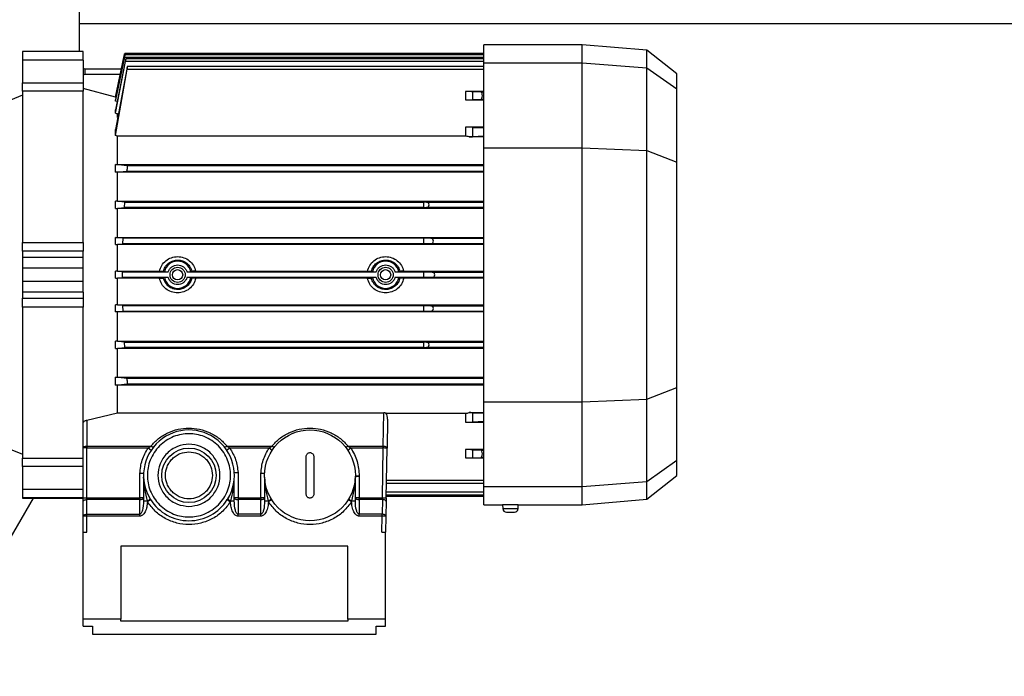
# Model space of a CAD drawing. Header units: millimetres. Extents: x 0 to 420, y 0 to 297.
# Tile 18 of 31: x 148 to 176, y 204 to 222. Entities that reach past the tile are written whole.
import ezdxf

# ---------------------------------------------------------------- set-up
doc = ezdxf.new("R2010")
doc.units = ezdxf.units.MM

msp = doc.modelspace()

# ---------------------------------------------------------------- linework, layer by layer
at = {"color": 7, "linetype": 'Continuous', "lineweight": 25}
for p, q in [((149.6938, 226.7862), (149.6938, 221.2575)), ((149.6938, 222.0458), (214.5678, 222.0458)), ((163.8617, 221.4492), (161.092, 221.4492)), ((161.092, 220.9421), (161.092, 221.4492)), ((165.6759, 221.2905), (163.8617, 221.4492)), ((163.8617, 220.9421), (163.8617, 221.4492)), ((149.8003, 221.2575), (148.0959, 221.2575)), ((148.0959, 221.2575), (148.0959, 221.2547)), ((149.8003, 221.2547), (148.0959, 221.2547)), ((148.0959, 221.2547), (148.0959, 221.018)), ((149.8003, 221.2547), (149.8003, 221.2575)), ((149.8003, 221.018), (149.8003, 221.2547)), ((150.9752, 221.2042), (150.7138, 219.9741)), ((150.7138, 219.9732), (150.9598, 221.1311)), ((150.7138, 219.8633), (150.97, 221.0948)), ((150.9652, 221.0948), (150.7138, 219.9013)), ((150.9732, 221.1311), (150.9598, 221.1311)), ((150.97, 221.0948), (161.092, 221.0948)), ((161.092, 221.2042), (150.975, 221.2042)), ((161.092, 221.1679), (150.9826, 221.1679)), ((161.092, 221.0465), (151.0078, 221.0465)), ((166.5248, 220.6272), (165.6759, 221.2905)), ((165.6759, 220.7994), (165.6759, 221.2905)), ((149.8003, 221.018), (148.0959, 221.018)), ((148.0959, 221.018), (148.0959, 220.3708)), ((149.8003, 221.018), (149.8003, 220.3708)), ((149.8536, 220.7675), (149.8003, 220.763)), ((149.8536, 220.7675), (149.8536, 220.6077)), ((149.8536, 220.7675), (150.8824, 220.7675)), ((150.7138, 219.524), (150.9982, 220.9734)), ((150.9883, 220.9734), (150.7138, 219.6116)), ((150.7138, 218.8939), (151.0437, 220.7641)), ((151.0292, 220.7641), (150.7138, 219.058)), ((161.092, 220.9734), (150.9982, 220.9734)), ((151.0437, 220.7641), (161.092, 220.7641)), ((161.092, 220.8372), (151.05, 220.8372)), ((161.092, 220.9421), (163.8617, 220.9421)), ((161.092, 218.5496), (161.092, 220.9421)), ((163.8617, 218.5496), (163.8617, 220.9421)), ((163.8617, 220.9421), (165.6759, 220.7994)), ((165.6759, 218.4714), (165.6759, 220.7994)), ((165.6759, 220.7994), (166.5248, 220.2019)), ((150.8485, 220.6077), (149.8536, 220.6077)), ((166.5248, 220.2019), (166.5248, 220.6272)), ((148.0959, 220.3708), (149.8003, 220.3708)), ((148.0959, 220.1388), (148.0959, 220.3708)), ((149.8003, 220.3708), (149.8003, 220.1388)), ((150.7138, 219.9741), (149.8003, 220.2189)), ((166.5248, 218.1454), (166.5248, 220.2019)), ((148.0959, 220.0244), (147.4568, 219.7661)), ((149.8003, 220.1388), (148.0959, 220.1388)), ((148.0959, 220.1388), (148.0959, 215.8854)), ((149.8003, 215.8854), (149.8003, 220.1388)), ((150.7138, 219.9732), (150.7138, 219.9741)), ((150.7138, 219.9732), (150.7281, 219.9693)), ((161.092, 220.1281), (160.57, 220.1281)), ((160.57, 220.1281), (160.57, 219.8943)), ((160.7702, 220.1254), (160.7702, 219.897)), ((161.0119, 220.1123), (160.7702, 220.1254)), ((161.0104, 219.91), (160.7702, 219.897)), ((161.092, 219.91), (161.0104, 219.91)), ((161.092, 220.1123), (161.0119, 220.1123)), ((150.7138, 219.8633), (150.7138, 219.9013)), ((150.7619, 219.8501), (150.7138, 219.8633)), ((160.57, 219.8943), (161.092, 219.8943)), ((150.7138, 219.524), (150.7138, 219.6116)), ((150.7138, 219.524), (150.7744, 219.506)), ((150.7744, 219.3962), (150.7744, 219.506)), ((150.7966, 219.506), (150.7744, 219.506)), ((161.092, 219.1253), (160.57, 219.1253)), ((160.57, 219.1253), (160.57, 218.8728)), ((160.7702, 219.1226), (160.7702, 218.8546)), ((160.7702, 219.1226), (161.092, 219.1052)), ((150.7138, 218.8939), (150.7138, 219.058)), ((150.7744, 218.8728), (150.7138, 218.8939)), ((150.7744, 218.0776), (150.7744, 218.8728)), ((160.57, 218.8728), (150.7744, 218.8728)), ((161.092, 218.8523), (160.6706, 218.8523)), ((161.092, 218.8719), (160.7702, 218.8546)), ((161.092, 218.5496), (163.8617, 218.5496)), ((161.092, 211.3954), (161.092, 218.5496)), ((163.8617, 211.3954), (163.8617, 218.5496)), ((163.8617, 218.5496), (165.6759, 218.4714)), ((165.6759, 211.4736), (165.6759, 218.4714)), ((165.6759, 218.4714), (166.5248, 218.1454)), ((150.7138, 218.0771), (150.7744, 218.0776)), ((150.7138, 217.8578), (150.7138, 218.0771)), ((151.0437, 218.0404), (150.7138, 218.0771)), ((150.7744, 218.0776), (161.092, 218.0776)), ((161.092, 218.0404), (151.0437, 218.0404)), ((166.5248, 211.7996), (166.5248, 218.1454)), ((150.7138, 217.8578), (151.0292, 217.8913)), ((150.7744, 217.8574), (150.7138, 217.8578)), ((161.092, 217.8574), (150.7744, 217.8574)), ((150.7744, 217.0466), (150.7744, 217.8574)), ((151.0292, 217.8913), (161.092, 217.8913)), ((150.7744, 217.0466), (150.7138, 217.0462)), ((150.9805, 217.0195), (150.7138, 217.0462)), ((150.7138, 216.8419), (150.7138, 217.0462)), ((150.7138, 216.8419), (150.9703, 216.8669)), ((150.7744, 217.0466), (161.092, 217.0466)), ((150.9703, 216.8669), (150.9805, 217.0195)), ((159.3876, 216.8669), (150.9703, 216.8669)), ((150.9805, 217.0195), (159.3876, 217.0195)), ((159.3876, 217.0195), (159.3876, 216.8669)), ((159.4763, 217.0178), (159.3876, 217.0195)), ((159.3876, 216.8669), (159.4763, 216.8687)), ((159.4763, 217.0178), (161.092, 217.0178)), ((161.092, 216.8687), (159.4763, 216.8687)), ((150.7138, 216.8419), (150.7744, 216.8416)), ((161.092, 216.8416), (150.7744, 216.8416)), ((150.7744, 216.0196), (150.7744, 216.8416)), ((148.0959, 215.8854), (149.8003, 215.8854)), ((148.0959, 215.6323), (148.0959, 215.8854)), ((149.8003, 215.8854), (149.8003, 215.6323)), ((150.7138, 216.0193), (150.7744, 216.0196)), ((150.9261, 215.9993), (150.7138, 216.0193)), ((150.7138, 215.8226), (150.7138, 216.0193)), ((150.7138, 215.8226), (150.9208, 215.8419)), ((150.7138, 215.8226), (150.7744, 215.8223)), ((150.7744, 216.0196), (161.092, 216.0196)), ((161.092, 215.8223), (150.7744, 215.8223)), ((150.7744, 215.0701), (150.7744, 215.8223)), ((150.9208, 215.8419), (150.9261, 215.9993)), ((159.3876, 215.8419), (150.9208, 215.8419)), ((159.3876, 215.9993), (150.9261, 215.9993)), ((159.3876, 215.9993), (159.3876, 215.8419)), ((159.5978, 215.9951), (159.3876, 215.9993)), ((159.5978, 215.846), (159.3876, 215.8419)), ((161.092, 215.9951), (159.5978, 215.9951)), ((161.092, 215.846), (159.5978, 215.846)), ((149.8003, 215.6323), (148.0959, 215.6323)), ((148.0959, 215.6323), (148.0959, 215.4589)), ((149.8003, 215.4589), (149.8003, 215.6323)), ((149.8003, 215.4589), (148.0959, 215.4589)), ((148.0959, 215.4589), (148.0959, 215.1597)), ((149.8003, 215.1597), (149.8003, 215.4589)), ((149.8003, 215.1597), (148.0959, 215.1597)), ((148.0959, 215.1597), (148.0959, 214.7853)), ((149.8003, 214.7853), (149.8003, 215.1597)), ((150.7744, 215.0701), (150.7138, 215.0698)), ((150.9074, 215.0519), (150.7138, 215.0698)), ((150.7138, 214.8752), (150.7138, 215.0698)), ((150.7744, 215.0701), (151.9531, 215.0701)), ((150.9074, 215.0519), (152.1996, 215.0519)), ((150.9074, 214.8931), (150.9074, 215.0519)), ((152.0903, 215.0539), (152.0611, 215.0681)), ((152.7273, 215.0519), (158.0585, 215.0519)), ((152.8658, 215.0681), (152.8366, 215.0539)), ((152.9738, 215.0701), (157.812, 215.0701)), ((157.9492, 215.0539), (157.92, 215.0681)), ((158.5862, 215.0519), (159.3876, 215.0519)), ((158.7247, 215.0681), (158.6955, 215.0539)), ((158.8327, 215.0701), (161.092, 215.0701)), ((159.3876, 215.0519), (159.3876, 214.8931)), ((159.3876, 215.0519), (159.6341, 215.0471)), ((159.6341, 215.0471), (161.092, 215.0471)), ((149.8003, 214.7853), (148.0959, 214.7853)), ((148.0959, 214.7853), (148.0959, 214.4861)), ((149.8003, 214.4861), (149.8003, 214.7853)), ((150.7138, 214.8752), (150.9074, 214.8931)), ((150.7138, 214.8752), (150.7744, 214.8749)), ((151.9531, 214.8749), (150.7744, 214.8749)), ((150.7744, 214.1227), (150.7744, 214.8749)), ((152.1996, 214.8931), (150.9074, 214.8931)), ((152.0611, 214.8769), (152.0903, 214.8911)), ((158.0585, 214.8931), (152.7273, 214.8931)), ((152.8366, 214.8911), (152.8658, 214.8769)), ((157.812, 214.8749), (152.9738, 214.8749)), ((157.92, 214.8769), (157.9492, 214.8911)), ((159.3876, 214.8931), (158.5862, 214.8931)), ((158.6955, 214.8911), (158.7247, 214.8769)), ((161.092, 214.8749), (158.8327, 214.8749)), ((159.6341, 214.8979), (159.3876, 214.8931)), ((161.092, 214.8979), (159.6341, 214.8979)), ((149.8003, 214.4861), (148.0959, 214.4861)), ((148.0959, 214.4861), (148.0959, 214.3127)), ((149.8003, 214.4861), (149.8003, 214.3127)), ((148.0959, 214.3127), (149.8003, 214.3127)), ((148.0959, 214.0596), (148.0959, 214.3127)), ((149.8003, 214.3127), (149.8003, 214.0596)), ((150.7744, 214.1227), (150.7138, 214.1224)), ((150.9208, 214.1031), (150.7138, 214.1224)), ((150.7138, 213.9257), (150.7138, 214.1224)), ((150.7744, 214.1227), (161.092, 214.1227)), ((150.9208, 214.1031), (159.3876, 214.1031)), ((150.9261, 213.9457), (150.9208, 214.1031)), ((159.3876, 214.1031), (159.3876, 213.9457)), ((159.3876, 214.1031), (159.5978, 214.099)), ((159.5978, 214.099), (161.092, 214.099)), ((149.8003, 214.0596), (148.0959, 214.0596)), ((148.0959, 214.0596), (148.0959, 209.8062)), ((149.8003, 210.7907), (149.8003, 214.0596)), ((150.7138, 213.9257), (150.9261, 213.9457)), ((150.7744, 213.9254), (150.7138, 213.9257)), ((161.092, 213.9254), (150.7744, 213.9254)), ((150.7744, 213.1034), (150.7744, 213.9254)), ((150.9261, 213.9457), (159.3876, 213.9457)), ((159.3876, 213.9457), (159.5978, 213.9499)), ((159.5978, 213.9499), (161.092, 213.9499)), ((150.7744, 213.1034), (150.7138, 213.1031)), ((150.9703, 213.0781), (150.7138, 213.1031)), ((150.7138, 212.8988), (150.7138, 213.1031)), ((150.7744, 213.1034), (161.092, 213.1034)), ((150.9703, 213.0781), (159.3876, 213.0781)), ((150.9805, 212.9255), (150.9703, 213.0781)), ((159.4763, 213.0763), (159.3876, 213.0781)), ((159.3876, 213.0781), (159.3876, 212.9255)), ((159.4763, 213.0763), (161.092, 213.0763)), ((150.7138, 212.8988), (150.9805, 212.9255)), ((150.7138, 212.8988), (150.7744, 212.8984)), ((161.092, 212.8984), (150.7744, 212.8984)), ((150.7744, 212.0876), (150.7744, 212.8984)), ((159.3876, 212.9255), (150.9805, 212.9255)), ((159.3876, 212.9255), (159.4763, 212.9272)), ((161.092, 212.9272), (159.4763, 212.9272)), ((150.7138, 212.0872), (150.7744, 212.0876)), ((150.7138, 211.8679), (150.7138, 212.0872)), ((151.0292, 212.0537), (150.7138, 212.0872)), ((150.7138, 211.8679), (151.0437, 211.9046)), ((150.7744, 211.8674), (150.7138, 211.8679)), ((150.7744, 212.0876), (161.092, 212.0876)), ((161.092, 211.8674), (150.7744, 211.8674)), ((150.7744, 211.085), (150.7744, 211.8674)), ((161.092, 212.0537), (151.0292, 212.0537)), ((151.0437, 211.9046), (161.092, 211.9046)), ((165.6759, 211.4736), (166.5248, 211.7996)), ((166.5248, 209.7431), (166.5248, 211.7996)), ((161.092, 211.3954), (163.8617, 211.3954)), ((161.092, 209.0029), (161.092, 211.3954)), ((163.8617, 211.3954), (165.6759, 211.4736)), ((163.8617, 209.0029), (163.8617, 211.3954)), ((165.6759, 209.1456), (165.6759, 211.4736)), ((149.9069, 210.8815), (150.7744, 211.085)), ((150.7744, 211.085), (158.2735, 211.085)), ((158.2572, 210.1503), (158.2735, 211.085)), ((158.3362, 211.0722), (160.57, 211.0722)), ((160.57, 211.0722), (160.57, 210.8197)), ((160.6706, 211.0927), (161.092, 211.0927)), ((160.7702, 211.0905), (160.7702, 210.8224)), ((160.7702, 211.0905), (161.092, 211.0731)), ((149.8003, 210.0971), (149.8003, 210.7907)), ((149.9069, 210.8815), (149.9069, 210.1503)), ((158.3778, 210.9038), (158.3637, 210.0952)), ((160.57, 210.8197), (161.092, 210.8197)), ((161.092, 210.8398), (160.7702, 210.8224)), ((147.4568, 210.1789), (148.0959, 209.9206)), ((149.9069, 210.0971), (149.8003, 210.0971)), ((149.8003, 208.698), (149.8003, 210.0971)), ((149.9069, 210.1503), (149.9069, 210.0971)), ((149.9069, 210.1503), (151.7112, 210.1503)), ((149.9069, 208.698), (149.9069, 210.0971)), ((149.9069, 210.0971), (151.6323, 210.0971)), ((151.6323, 210.0971), (151.7112, 210.1503)), ((151.6323, 210.0971), (151.7208, 210.0378)), ((153.8453, 210.0378), (153.9338, 210.0971)), ((153.8548, 210.1503), (153.9338, 210.0971)), ((153.8548, 210.1503), (155.1201, 210.1503)), ((153.9338, 210.0971), (155.0411, 210.0971)), ((155.0411, 210.0971), (155.1201, 210.1503)), ((155.0411, 210.0971), (155.1296, 210.0378)), ((157.2541, 210.0378), (157.3426, 210.0971)), ((157.2637, 210.1503), (157.3426, 210.0971)), ((157.2637, 210.1503), (158.2572, 210.1503)), ((157.3426, 210.0971), (158.2572, 210.0971)), ((158.2327, 208.698), (158.2572, 210.0971)), ((158.3393, 208.6961), (158.3637, 210.0952)), ((161.092, 210.0507), (160.57, 210.0507)), ((160.57, 210.0507), (160.57, 209.8169)), ((160.7702, 210.048), (160.7702, 209.8196)), ((160.7702, 210.048), (161.0104, 210.035)), ((161.0104, 210.035), (161.092, 210.035)), ((148.0959, 209.8062), (149.8003, 209.8062)), ((148.0959, 209.5742), (148.0959, 209.8062)), ((156.0853, 208.794), (156.0853, 209.8593)), ((156.2984, 209.8593), (156.2984, 208.794)), ((160.57, 209.8169), (161.092, 209.8169)), ((160.7702, 209.8196), (161.0119, 209.8327)), ((161.0119, 209.8327), (161.092, 209.8327)), ((166.5248, 209.7431), (165.6759, 209.1456)), ((166.5248, 209.3178), (166.5248, 209.7431)), ((149.8003, 209.5742), (148.0959, 209.5742)), ((148.0959, 209.5742), (148.0959, 208.927)), ((151.3993, 208.698), (151.3993, 209.3814)), ((154.1655, 209.4078), (154.1655, 208.698)), ((154.808, 208.698), (154.808, 209.3782)), ((151.5058, 209.2719), (151.5058, 208.6057)), ((154.059, 208.6057), (154.059, 209.2455)), ((154.9145, 209.2751), (154.9145, 208.6057)), ((157.5766, 209.3075), (157.47, 209.3089)), ((157.47, 208.6057), (157.47, 209.3075)), ((157.47, 209.3075), (157.5766, 209.3075)), ((157.5766, 209.3075), (157.5766, 208.698)), ((158.3464, 209.1078), (161.092, 209.1078)), ((161.092, 209.1809), (158.3477, 209.1809)), ((165.6759, 209.1456), (163.8617, 209.0029)), ((165.6759, 208.6545), (166.5248, 209.3178)), ((165.6759, 208.6545), (165.6759, 209.1456)), ((149.8003, 208.927), (148.0959, 208.927)), ((148.0959, 208.927), (148.0959, 208.6903)), ((161.092, 208.8502), (158.3419, 208.8502)), ((163.8617, 209.0029), (161.092, 209.0029)), ((161.092, 208.4958), (161.092, 209.0029)), ((163.8617, 208.4958), (163.8617, 209.0029)), ((148.3911, 208.6875), (145.4943, 203.6702)), ((149.8003, 208.6903), (148.0959, 208.6903)), ((148.0959, 208.6903), (148.0959, 208.6875)), ((148.0959, 208.6875), (149.8003, 208.6875)), ((149.8003, 208.698), (149.9069, 208.698)), ((149.8003, 208.1796), (149.8003, 208.5914)), ((149.9069, 208.6447), (149.9069, 208.698)), ((149.9069, 208.698), (151.3993, 208.698)), ((149.9069, 208.2329), (149.9069, 208.6447)), ((151.3993, 208.6447), (149.9069, 208.6447)), ((151.5058, 208.698), (151.3993, 208.698)), ((151.3993, 208.698), (151.3993, 208.6447)), ((151.3993, 208.2329), (151.3993, 208.6447)), ((151.5058, 208.6057), (151.6065, 208.6057)), ((151.6065, 208.6057), (151.6121, 208.5872)), ((151.6121, 208.5872), (151.7022, 208.6441)), ((153.8627, 208.6423), (153.9527, 208.5853)), ((153.9338, 208.7771), (153.8796, 208.6566)), ((153.9589, 208.6057), (153.9527, 208.5853)), ((153.9589, 208.6057), (154.059, 208.6057)), ((154.1655, 208.698), (154.059, 208.698)), ((154.1655, 208.698), (154.1655, 208.6447)), ((154.1655, 208.698), (154.808, 208.698)), ((154.1655, 208.6447), (154.1655, 208.2329)), ((154.808, 208.6447), (154.1655, 208.6447)), ((154.9145, 208.698), (154.808, 208.698)), ((154.808, 208.698), (154.808, 208.6447)), ((154.808, 208.2329), (154.808, 208.6447)), ((154.9145, 208.6057), (155.0153, 208.6057)), ((155.0153, 208.6057), (155.0208, 208.5874)), ((155.0208, 208.5874), (155.1109, 208.6443)), ((157.2735, 208.6455), (157.3637, 208.5887)), ((157.3689, 208.6057), (157.3637, 208.5887)), ((157.3689, 208.6057), (157.47, 208.6057)), ((157.5766, 208.698), (157.47, 208.698)), ((157.5766, 208.6447), (157.5766, 208.698)), ((157.5766, 208.698), (158.2327, 208.698)), ((157.5766, 208.6447), (157.5766, 208.2329)), ((158.2309, 208.6447), (157.5766, 208.6447)), ((158.2309, 208.6447), (158.2237, 208.2329)), ((158.2327, 208.698), (158.3393, 208.6961)), ((158.3374, 208.5896), (158.3302, 208.1777)), ((158.34, 208.7408), (161.092, 208.7408)), ((158.3407, 208.7771), (161.092, 208.7771)), ((163.8617, 208.4958), (165.6759, 208.6545)), ((161.092, 208.4958), (161.6185, 208.4958)), ((161.6156, 208.4957), (161.6202, 208.3899)), ((161.6202, 208.3899), (162.0552, 208.3899)), ((162.0552, 208.3899), (162.0598, 208.4957)), ((162.057, 208.4958), (163.8617, 208.4958)), ((149.8003, 207.7288), (149.8003, 208.1796)), ((149.9069, 208.1796), (149.8003, 208.1796)), ((149.9069, 208.1796), (149.9069, 208.2329)), ((149.9069, 208.2329), (151.3993, 208.2329)), ((149.9069, 207.7288), (149.9069, 208.1796)), ((151.3993, 208.1796), (149.9069, 208.1796)), ((151.3993, 208.1796), (151.3993, 208.2329)), ((154.808, 208.2329), (154.1655, 208.2329)), ((154.1655, 208.1796), (154.1655, 208.2329)), ((154.808, 208.1796), (154.1655, 208.1796)), ((154.808, 208.1796), (154.808, 208.2329)), ((157.5766, 208.1796), (157.5766, 208.2329)), ((158.2237, 208.2329), (157.5766, 208.2329)), ((158.2237, 208.1796), (157.5766, 208.1796)), ((158.2158, 207.7288), (158.2237, 208.1796)), ((158.3302, 208.1777), (158.3224, 207.7288)), ((149.8003, 205.2765), (149.8003, 207.7288)), ((149.8003, 207.7288), (149.9069, 207.7288)), ((158.2158, 207.7288), (158.3224, 207.7288)), ((158.3224, 205.2765), (158.3224, 207.7288)), ((157.2571, 207.3346), (150.8656, 207.3346)), ((150.8656, 207.3346), (150.8656, 205.2765)), ((157.2571, 205.2765), (157.2571, 207.3346)), ((150.8656, 205.2765), (149.8003, 205.2765)), ((149.8003, 205.0771), (149.8003, 205.2765)), ((150.8656, 205.2206), (150.8656, 205.2765)), ((157.2571, 205.2206), (150.8656, 205.2206)), ((158.3224, 205.2765), (157.2571, 205.2765)), ((157.2571, 205.2765), (157.2571, 205.2206)), ((158.3224, 205.0771), (158.3224, 205.2765)), ((149.8003, 205.0771), (150.0666, 205.0771)), ((150.0666, 205.0771), (150.0666, 204.8526)), ((158.0561, 205.0771), (158.3224, 205.0771)), ((158.0561, 204.8526), (158.0561, 205.0771)), ((150.0666, 204.8526), (158.0561, 204.8526))]:
    msp.add_line(p, q, dxfattribs=at)
at = {"color": 7, "linetype": 'Continuous', "lineweight": 25, "flags": 128}
for points in [[(149.8536, 220.6077), (149.8224, 220.6046), (149.8003, 220.5986)], [(149.8003, 210.0971), (149.8024, 210.1074), (149.8084, 210.1174), (149.8183, 210.1266), (149.8315, 210.1347), (149.8477, 210.1413), (149.8661, 210.1463), (149.8861, 210.1493), (149.9069, 210.1503)], [(151.7112, 210.1503), (151.7248, 210.1427), (151.7379, 210.1365), (151.7505, 210.132), (151.7621, 210.1292), (151.7724, 210.1282), (151.7813, 210.1291), (151.7884, 210.1317), (151.7937, 210.1361)], [(153.7724, 210.1361), (153.7777, 210.1317), (153.7848, 210.1291), (153.7937, 210.1282), (153.804, 210.1292), (153.8156, 210.132), (153.8282, 210.1365), (153.8413, 210.1427), (153.8548, 210.1503)], [(155.1201, 210.1503), (155.1336, 210.1427), (155.1467, 210.1365), (155.1593, 210.132), (155.1709, 210.1292), (155.1812, 210.1282), (155.1901, 210.1291), (155.1972, 210.1317), (155.2025, 210.1361)], [(157.1812, 210.1361), (157.1865, 210.1317), (157.1937, 210.1291), (157.2025, 210.1282), (157.2129, 210.1292), (157.2244, 210.132), (157.237, 210.1365), (157.2502, 210.1427), (157.2637, 210.1503)], [(149.8003, 208.5914), (149.8024, 208.6018), (149.8084, 208.6118), (149.8183, 208.621), (149.8315, 208.6291), (149.8477, 208.6357), (149.8661, 208.6406), (149.8861, 208.6437), (149.9069, 208.6447)], [(151.3993, 208.6447), (151.4201, 208.6457), (151.4401, 208.6487), (151.4585, 208.6537), (151.4746, 208.6603), (151.4879, 208.6684), (151.4977, 208.6776), (151.5038, 208.6876), (151.5058, 208.698)], [(154.059, 208.698), (154.061, 208.6876), (154.0671, 208.6776), (154.0769, 208.6684), (154.0902, 208.6603), (154.1063, 208.6537), (154.1247, 208.6487), (154.1447, 208.6457), (154.1655, 208.6447)], [(154.808, 208.6447), (154.8288, 208.6457), (154.8488, 208.6487), (154.8672, 208.6537), (154.8833, 208.6603), (154.8966, 208.6684), (154.9064, 208.6776), (154.9125, 208.6876), (154.9145, 208.698)], [(157.47, 208.698), (157.4721, 208.6876), (157.4781, 208.6776), (157.488, 208.6684), (157.5012, 208.6603), (157.5174, 208.6537), (157.5358, 208.6487), (157.5558, 208.6457), (157.5766, 208.6447)], [(158.3374, 208.5896), (158.3355, 208.6), (158.3296, 208.6102), (158.3198, 208.6196), (158.3065, 208.6279), (158.2903, 208.6348), (158.2719, 208.6401), (158.2518, 208.6434), (158.2309, 208.6447)], [(149.8003, 208.1796), (149.8024, 208.19), (149.8084, 208.2), (149.8183, 208.2092), (149.8315, 208.2173), (149.8477, 208.2239), (149.8661, 208.2288), (149.8861, 208.2318), (149.9069, 208.2329)]]:
    msp.add_lwpolyline(points, dxfattribs=at)
at = {"color": 7, "linetype": 'Continuous', "lineweight": 25}
for centre, radius in [((152.4635, 214.9725), 0.2131), ((152.4635, 214.9725), 0.1438), ((158.3224, 214.9725), 0.2131), ((158.3224, 214.9725), 0.1438), ((156.1919, 209.3267), 1.2783), ((152.783, 209.3267), 0.767)]:
    msp.add_circle(centre, radius, dxfattribs=at)
for centre, radius, start, end in [((160.5998, 225.0106), 5.1164, 269.66644, 271.90873), ((160.6565, 221.675), 2.8227, 270.2863, 272.30906), ((159.4749, 216.9432), 0.0746, 271.12503, 88.87497), ((159.5963, 215.9206), 0.0746, 271.12503, 88.87497), ((152.4635, 214.9725), 0.3819, 12.3046, 167.6954), ((158.3224, 214.9725), 0.3819, 12.3046, 167.6954), ((159.6326, 214.9725), 0.0746, 271.12503, 88.87497), ((152.4635, 214.9725), 0.3819, 192.3046, 347.6954), ((158.3224, 214.9725), 0.3819, 192.3046, 347.6954), ((159.5963, 214.0244), 0.0746, 271.12503, 88.87497), ((159.4749, 213.0018), 0.0746, 271.12503, 88.87497), ((160.6565, 208.27), 2.8227, 87.69094, 89.71371), ((152.783, 209.3267), 1.2783, 328.62672, 212.27271), ((160.5998, 204.9344), 5.1164, 88.09127, 90.33356), ((157.5766, 209.3075), 0.1065, 179.20588, 180), ((151.1708, 209.3676), 0.8777, 299.76797, 306.40356), ((152.783, 209.3267), 1.2783, 212.27271, 327.63062), ((152.783, 209.3267), 1.2783, 327.63062, 328.62672), ((154.3464, 209.2879), 0.7846, 233.02165, 240.40619), ((154.5743, 209.3762), 0.8878, 299.78479, 306.34841), ((157.8476, 209.4383), 0.9604, 234.01629, 240.10359), ((161.7266, 208.3946), 0.1065, 182.5, 270), ((161.9488, 208.3946), 0.1065, 270, 357.5)]:
    msp.add_arc(centre, radius, start, end, dxfattribs=at)
for centre, major_axis, ratio, start_param, end_param in [((160.57, 220.1239), (0.2131, 0), 0.0196477, 0.3490659, 1.5707963), ((161.0104, 220.0112), (0.0008, 0.1012), 0.3638787, 3.1642237, 6.2665488), ((160.57, 219.1211), (0.2131, 0), 0.0196477, 0.3490659, 1.5707963), ((158.2713, 210.9056), (0.0036, 0.206), 0.5169479, 4.7127941, 5.662857), ((160.57, 210.8239), (0.2131, 0), 0.0196477, 4.712389, 5.9341195), ((161.0104, 209.9339), (-0.0008, 0.1012), 0.3638787, 3.1582292, 6.2605543), ((160.57, 209.8211), (0.2131, 0), 0.0196477, 4.712389, 5.9341195)]:
    msp.add_ellipse(centre, major_axis=major_axis, ratio=ratio, start_param=start_param, end_param=end_param, dxfattribs=at)
for points, knots in [([(150.9598, 221.1311), (150.9616, 221.1396), (150.9652, 221.1566), (150.97, 221.1791), (150.9734, 221.1953), (150.9752, 221.2038), (150.9751, 221.2034), (150.975, 221.2032)], [0, 0, 0, 0, 0.2234961, 0.447078, 0.6681596, 0.8845647, 1, 1, 1, 1]), ([(150.97, 221.0948), (150.9718, 221.1033), (150.9752, 221.1202), (150.9794, 221.1425), (150.9822, 221.159), (150.9833, 221.1679), (150.9826, 221.1685), (150.9803, 221.1609), (150.9765, 221.146), (150.9717, 221.1251), (150.9677, 221.1069), (150.9656, 221.0966), (150.9652, 221.0948)], [0, 0, 0, 0, 0.1110068, 0.2220713, 0.3315766, 0.4387605, 0.5443701, 0.6497764, 0.7563828, 0.8651051, 0.9760186, 1, 1, 1, 1]), ([(150.9982, 220.9734), (150.9999, 220.9818), (151.0031, 220.9986), (151.0067, 221.0208), (151.0087, 221.0374), (151.0089, 221.0464), (151.0075, 221.0472), (151.0044, 221.0398), (151.0001, 221.025), (150.9949, 221.0041), (150.9909, 220.9857), (150.9887, 220.9753), (150.9883, 220.9734)], [0, 0, 0, 0, 0.1100306, 0.2201286, 0.32851, 0.43481, 0.5401323, 0.6459365, 0.7534549, 0.8632429, 0.9749291, 1, 1, 1, 1]), ([(151.0437, 220.7641), (151.0452, 220.7724), (151.0482, 220.7891), (151.051, 220.8113), (151.0522, 220.8278), (151.0517, 220.8369), (151.0495, 220.838), (151.0458, 220.8308), (151.041, 220.8161), (151.0356, 220.7951), (151.0316, 220.7765), (151.0296, 220.766), (151.0292, 220.7641)], [0, 0, 0, 0, 0.108956, 0.2179819, 0.3253129, 0.4309863, 0.5363406, 0.6427986, 0.7513302, 0.8620825, 0.9742574, 1, 1, 1, 1]), ([(160.6706, 218.8523), (160.6533, 218.8587), (160.6222, 218.8703), (160.5861, 218.8721), (160.57, 218.8728)], [0, 0, 0, 0, 0.5530097, 1, 1, 1, 1]), ([(151.0292, 217.8913), (151.0309, 217.8923), (151.0343, 217.8944), (151.0399, 217.9082), (151.045, 217.9281), (151.049, 217.9526), (151.0515, 217.9784), (151.0523, 218.0024), (151.0512, 218.0221), (151.0486, 218.0356), (151.0458, 218.04), (151.044, 218.0404), (151.0437, 218.0404)], [0, 0, 0, 0, 0.11200153, 0.22398025, 0.33631397, 0.44756917, 0.55664411, 0.66345717, 0.76891446, 0.87443919, 0.98138221, 1, 1, 1, 1]), ([(151.9531, 215.0701), (151.9708, 215.1271), (152.006, 215.2409), (152.1287, 215.3755), (152.2857, 215.4625), (152.4636, 215.4928), (152.6415, 215.4623), (152.7983, 215.3754), (152.9209, 215.2408), (152.9561, 215.1271), (152.9738, 215.0701)], [0, 0, 0, 0, 0.1251145, 0.250061, 0.375118, 0.5001026, 0.6250954, 0.750048, 0.8748836, 1, 1, 1, 1]), ([(157.812, 215.0701), (157.8299, 215.127), (157.8655, 215.2409), (157.9879, 215.376), (158.1453, 215.4623), (158.323, 215.493), (158.5006, 215.4619), (158.6576, 215.3753), (158.7795, 215.2403), (158.815, 215.1268), (158.8327, 215.0701)], [0, 0, 0, 0, 0.1252585, 0.2505273, 0.3754608, 0.5004039, 0.6253524, 0.7502542, 0.8751916, 1, 1, 1, 1]), ([(152.0611, 215.0681), (152.0747, 215.1101), (152.0884, 215.1525), (152.1119, 215.1908), (152.1139, 215.194), (152.1207, 215.2047), (152.1477, 215.2433), (152.215, 215.3126), (152.3302, 215.3733), (152.4686, 215.3941), (152.6021, 215.3715), (152.7169, 215.3082), (152.7957, 215.2258), (152.8431, 215.1456), (152.8588, 215.0922), (152.8658, 215.0681)], [0, 0, 0, 0, 0.1187954, 0.1199514, 0.1220504, 0.129077, 0.1544434, 0.250232, 0.3888519, 0.4999366, 0.6247842, 0.7496435, 0.8491867, 0.9320548, 1, 1, 1, 1]), ([(152.1996, 215.0519), (152.2104, 215.0785), (152.2324, 215.1332), (152.2965, 215.1975), (152.3761, 215.2388), (152.4635, 215.2525), (152.5508, 215.2388), (152.6305, 215.1975), (152.6946, 215.1332), (152.7166, 215.0785), (152.7273, 215.0519)], [0, 0, 0, 0, 0.1217524, 0.25, 0.3782476, 0.5, 0.6217524, 0.75, 0.8782476, 1, 1, 1, 1]), ([(157.92, 215.0681), (157.9356, 215.1134), (157.9659, 215.2012), (158.0656, 215.3075), (158.1883, 215.3731), (158.3269, 215.3943), (158.4568, 215.3721), (158.5826, 215.305), (158.6803, 215.201), (158.7111, 215.1088), (158.7247, 215.0681)], [0, 0, 0, 0, 0.1288736, 0.2500599, 0.3869086, 0.5002671, 0.625285, 0.7377931, 0.8841379, 1, 1, 1, 1]), ([(158.0585, 215.0519), (158.0693, 215.0785), (158.0913, 215.1332), (158.1554, 215.1975), (158.235, 215.2388), (158.3224, 215.2525), (158.4097, 215.2388), (158.4894, 215.1975), (158.5535, 215.1332), (158.5755, 215.0785), (158.5862, 215.0519)], [0, 0, 0, 0, 0.1217524, 0.25, 0.3782476, 0.5, 0.6217524, 0.75, 0.8782476, 1, 1, 1, 1]), ([(151.9531, 215.0701), (151.9655, 215.0701), (151.9903, 215.07), (152.0231, 215.0697), (152.0476, 215.0691), (152.0591, 215.0686), (152.0606, 215.0682), (152.0611, 215.0681)], [0, 0, 0, 0, 0.2267443, 0.4535677, 0.6779568, 0.8969414, 1, 1, 1, 1]), ([(152.0903, 215.0539), (152.0919, 215.0537), (152.0952, 215.0532), (152.1145, 215.0526), (152.1422, 215.0522), (152.1722, 215.0519), (152.192, 215.0519), (152.1996, 215.0519)], [0, 0, 0, 0, 0.2131092, 0.4261681, 0.6407577, 0.8599293, 1, 1, 1, 1]), ([(152.7273, 215.0519), (152.74, 215.0519), (152.7653, 215.052), (152.7988, 215.0523), (152.8233, 215.0529), (152.8346, 215.0534), (152.8362, 215.0538), (152.8366, 215.0539)], [0, 0, 0, 0, 0.2299934, 0.4602674, 0.6836794, 0.9006242, 1, 1, 1, 1]), ([(152.9738, 215.0701), (152.9614, 215.0701), (152.9367, 215.07), (152.9038, 215.0697), (152.8793, 215.0691), (152.8679, 215.0686), (152.8663, 215.0682), (152.8658, 215.0681)], [0, 0, 0, 0, 0.2267929, 0.4536656, 0.6780906, 0.8970617, 1, 1, 1, 1]), ([(157.812, 215.0701), (157.8244, 215.0701), (157.8492, 215.07), (157.882, 215.0697), (157.9065, 215.0691), (157.918, 215.0686), (157.9195, 215.0682), (157.92, 215.0681)], [0, 0, 0, 0, 0.2267497, 0.4535787, 0.6779703, 0.8969531, 1, 1, 1, 1]), ([(157.9492, 215.0539), (157.9508, 215.0537), (157.9541, 215.0532), (157.9734, 215.0526), (158.0011, 215.0522), (158.0311, 215.0519), (158.0508, 215.0519), (158.0585, 215.0519)], [0, 0, 0, 0, 0.21310923, 0.42616812, 0.64075775, 0.85992929, 1, 1, 1, 1]), ([(158.5862, 215.0519), (158.5989, 215.0519), (158.6242, 215.052), (158.6577, 215.0523), (158.6822, 215.0529), (158.6935, 215.0534), (158.6951, 215.0538), (158.6955, 215.0539)], [0, 0, 0, 0, 0.22999341, 0.46026737, 0.68367937, 0.90062424, 1, 1, 1, 1]), ([(158.8327, 215.0701), (158.8203, 215.0701), (158.7956, 215.07), (158.7627, 215.0697), (158.7383, 215.0691), (158.7268, 215.0686), (158.7252, 215.0682), (158.7247, 215.0681)], [0, 0, 0, 0, 0.2267332, 0.4535454, 0.6779248, 0.8969123, 1, 1, 1, 1]), ([(151.9531, 214.8749), (151.9655, 214.8749), (151.9903, 214.875), (152.0232, 214.8753), (152.0476, 214.8759), (152.0591, 214.8764), (152.0606, 214.8768), (152.0611, 214.8769)], [0, 0, 0, 0, 0.2268006, 0.453681, 0.6781111, 0.8970802, 1, 1, 1, 1]), ([(152.9738, 214.8749), (152.9562, 214.8179), (152.9209, 214.7041), (152.7982, 214.5695), (152.6412, 214.4825), (152.4633, 214.4522), (152.2855, 214.4827), (152.1286, 214.5696), (152.006, 214.7042), (151.9708, 214.8179), (151.9531, 214.8749)], [0, 0, 0, 0, 0.1251145, 0.250061, 0.375118, 0.5001026, 0.6250954, 0.750048, 0.8748836, 1, 1, 1, 1]), ([(152.8658, 214.8769), (152.8529, 214.8366), (152.8395, 214.7948), (152.8156, 214.7551), (152.808, 214.7429), (152.7804, 214.7029), (152.7125, 214.6327), (152.5967, 214.5716), (152.4605, 214.5512), (152.3268, 214.5727), (152.2118, 214.6357), (152.1116, 214.7369), (152.08, 214.8246), (152.0611, 214.8769)], [0, 0, 0, 0, 0.11405107, 0.11829133, 0.12619953, 0.15301753, 0.250455, 0.38925175, 0.50033689, 0.61952974, 0.75020935, 0.85087666, 1, 1, 1, 1]), ([(152.1996, 214.8931), (152.187, 214.8931), (152.1616, 214.893), (152.1281, 214.8927), (152.1036, 214.8921), (152.0923, 214.8916), (152.0908, 214.8912), (152.0903, 214.8911)], [0, 0, 0, 0, 0.2299934, 0.4602674, 0.6836794, 0.9006242, 1, 1, 1, 1]), ([(152.7273, 214.8931), (152.7166, 214.8665), (152.6946, 214.8118), (152.6305, 214.7475), (152.5508, 214.7062), (152.4635, 214.6925), (152.3761, 214.7062), (152.2965, 214.7475), (152.2324, 214.8118), (152.2104, 214.8665), (152.1996, 214.8931)], [0, 0, 0, 0, 0.1217524, 0.25, 0.3782476, 0.5, 0.6217524, 0.75, 0.8782476, 1, 1, 1, 1]), ([(152.8366, 214.8911), (152.835, 214.8913), (152.8317, 214.8918), (152.8124, 214.8924), (152.7848, 214.8928), (152.7547, 214.8931), (152.735, 214.8931), (152.7273, 214.8931)], [0, 0, 0, 0, 0.2131092, 0.4261681, 0.6407577, 0.8599293, 1, 1, 1, 1]), ([(152.9738, 214.8749), (152.9614, 214.8749), (152.9367, 214.875), (152.9038, 214.8753), (152.8793, 214.8759), (152.8679, 214.8764), (152.8663, 214.8768), (152.8658, 214.8769)], [0, 0, 0, 0, 0.226793, 0.4536658, 0.67809, 0.8970612, 1, 1, 1, 1]), ([(157.812, 214.8749), (157.8244, 214.8749), (157.8492, 214.875), (157.8821, 214.8753), (157.9065, 214.8759), (157.918, 214.8764), (157.9195, 214.8768), (157.92, 214.8769)], [0, 0, 0, 0, 0.226803, 0.4536858, 0.678117, 0.8970857, 1, 1, 1, 1]), ([(158.8327, 214.8749), (158.8149, 214.8181), (158.7794, 214.7045), (158.6573, 214.5694), (158.5, 214.483), (158.3223, 214.4519), (158.1445, 214.4831), (157.9873, 214.5695), (157.8653, 214.7046), (157.8298, 214.8181), (157.812, 214.8749)], [0, 0, 0, 0, 0.1249503, 0.2500162, 0.3750407, 0.5000812, 0.6251103, 0.7500908, 0.8750786, 1, 1, 1, 1]), ([(158.7247, 214.8769), (158.7116, 214.8359), (158.6979, 214.7935), (158.6735, 214.7535), (158.666, 214.7416), (158.6387, 214.7022), (158.571, 214.6325), (158.4556, 214.5716), (158.3199, 214.5513), (158.1865, 214.5726), (158.0763, 214.6319), (158.002, 214.7061), (157.9497, 214.7829), (157.931, 214.8421), (157.92, 214.8769)], [0, 0, 0, 0, 0.1158291, 0.1198856, 0.1275912, 0.1539479, 0.250245, 0.388904, 0.4999778, 0.6176111, 0.749693, 0.8323189, 0.9016118, 1, 1, 1, 1]), ([(158.0585, 214.8931), (158.0459, 214.8931), (158.0205, 214.893), (157.987, 214.8927), (157.9625, 214.8921), (157.9512, 214.8916), (157.9497, 214.8912), (157.9492, 214.8911)], [0, 0, 0, 0, 0.2299934, 0.4602674, 0.6836794, 0.9006242, 1, 1, 1, 1]), ([(158.5862, 214.8931), (158.5755, 214.8665), (158.5535, 214.8118), (158.4894, 214.7475), (158.4097, 214.7062), (158.3224, 214.6925), (158.235, 214.7062), (158.1554, 214.7475), (158.0913, 214.8118), (158.0693, 214.8665), (158.0585, 214.8931)], [0, 0, 0, 0, 0.1217524, 0.25, 0.3782476, 0.5, 0.6217524, 0.75, 0.8782476, 1, 1, 1, 1]), ([(158.6955, 214.8911), (158.6939, 214.8913), (158.6906, 214.8918), (158.6713, 214.8924), (158.6437, 214.8928), (158.6136, 214.8931), (158.5939, 214.8931), (158.5862, 214.8931)], [0, 0, 0, 0, 0.21310923, 0.42616812, 0.64075775, 0.85992929, 1, 1, 1, 1]), ([(158.8327, 214.8749), (158.8203, 214.8749), (158.7956, 214.875), (158.7627, 214.8753), (158.7382, 214.8759), (158.7267, 214.8764), (158.7252, 214.8768), (158.7247, 214.8769)], [0, 0, 0, 0, 0.2268236, 0.4537273, 0.6781741, 0.8971369, 1, 1, 1, 1]), ([(151.0437, 211.9046), (151.0452, 211.9056), (151.0482, 211.9075), (151.051, 211.9208), (151.0522, 211.9401), (151.0517, 211.9636), (151.0495, 211.9885), (151.0458, 212.0126), (151.041, 212.0331), (151.0356, 212.0478), (151.0316, 212.0531), (151.0296, 212.0536), (151.0292, 212.0537)], [0, 0, 0, 0, 0.108956, 0.2179819, 0.3253129, 0.4309863, 0.5363406, 0.6427986, 0.7513302, 0.8620825, 0.9742574, 1, 1, 1, 1]), ([(158.3362, 211.0722), (158.3259, 211.0761), (158.3066, 211.0834), (158.284, 211.0845), (158.2735, 211.085)], [0, 0, 0, 0, 0.5309649, 1, 1, 1, 1]), ([(160.57, 211.0722), (160.5899, 211.0734), (160.626, 211.0755), (160.6568, 211.0874), (160.6706, 211.0927)], [0, 0, 0, 0, 0.5514379, 1, 1, 1, 1]), ([(149.8003, 210.7907), (149.8015, 210.7983), (149.8039, 210.8134), (149.8219, 210.8371), (149.8488, 210.8586), (149.8789, 210.8738), (149.8991, 210.8793), (149.9069, 210.8815)], [0, 0, 0, 0, 0.2094099, 0.418533, 0.6349547, 0.8594456, 1, 1, 1, 1]), ([(152.783, 208.1549), (152.7116, 208.1587), (152.5644, 208.1665), (152.346, 208.2317), (152.136, 208.3398), (151.9486, 208.4922), (151.7963, 208.6796), (151.6876, 208.8896), (151.6248, 209.108), (151.6047, 209.3267), (151.6248, 209.5453), (151.6876, 209.7637), (151.7963, 209.9737), (151.9486, 210.1611), (152.136, 210.3134), (152.346, 210.4221), (152.5644, 210.4849), (152.783, 210.505), (153.0017, 210.4849), (153.2201, 210.4221), (153.4301, 210.3134), (153.6175, 210.1611), (153.7697, 209.9737), (153.8785, 209.7637), (153.9413, 209.5453), (153.9614, 209.3267), (153.9413, 209.108), (153.8785, 208.8896), (153.7697, 208.6796), (153.6175, 208.4922), (153.4301, 208.3398), (153.2201, 208.2317), (153.0017, 208.1665), (152.8545, 208.1587), (152.783, 208.1549)], [0, 0, 0, 0, 0.029129, 0.0600028, 0.0921602, 0.125, 0.1578398, 0.1899972, 0.220871, 0.25, 0.279129, 0.3100028, 0.3421602, 0.375, 0.4078398, 0.4399972, 0.470871, 0.5, 0.529129, 0.5600028, 0.5921602, 0.625, 0.6578398, 0.6899972, 0.720871, 0.75, 0.779129, 0.8100028, 0.8421602, 0.875, 0.9078398, 0.9399972, 0.970871, 1, 1, 1, 1]), ([(151.7112, 210.1503), (151.7795, 210.224), (151.9155, 210.3707), (152.1818, 210.5332), (152.4754, 210.6355), (152.783, 210.6694), (153.0907, 210.6355), (153.3843, 210.5332), (153.6506, 210.3707), (153.7866, 210.224), (153.8548, 210.1503)], [0, 0, 0, 0, 0.12857034, 0.25626629, 0.3805676, 0.5, 0.6194324, 0.74373371, 0.87142966, 1, 1, 1, 1]), ([(155.1201, 210.1503), (155.1883, 210.224), (155.3243, 210.3707), (155.5906, 210.5332), (155.8842, 210.6355), (156.1919, 210.6694), (156.4995, 210.6355), (156.7931, 210.5332), (157.0594, 210.3707), (157.1954, 210.224), (157.2637, 210.1503)], [0, 0, 0, 0, 0.1285703, 0.2562663, 0.3805676, 0.5, 0.6194324, 0.7437337, 0.8714297, 1, 1, 1, 1]), ([(152.783, 208.4531), (152.6732, 208.4648), (152.5041, 208.4828), (152.3007, 208.5917), (152.161, 208.7044), (152.0475, 208.8444), (151.942, 209.0477), (151.8884, 209.3267), (151.942, 209.6056), (152.0475, 209.809), (152.161, 209.9487), (152.3007, 210.0622), (152.5041, 210.1677), (152.783, 210.2213), (153.0619, 210.1677), (153.2654, 210.0622), (153.4051, 209.9487), (153.5186, 209.809), (153.6241, 209.6056), (153.6777, 209.3267), (153.6241, 209.0477), (153.5186, 208.8444), (153.4051, 208.7044), (153.2654, 208.5917), (153.0619, 208.4828), (152.8929, 208.4648), (152.783, 208.4531)], [0, 0, 0, 0, 0.0598642, 0.0920902, 0.125, 0.1579098, 0.1901358, 0.25, 0.3098642, 0.3420902, 0.375, 0.4079098, 0.4401358, 0.5, 0.5598642, 0.5920902, 0.625, 0.6579098, 0.6901358, 0.75, 0.8098642, 0.8420902, 0.875, 0.9079098, 0.9401358, 1, 1, 1, 1]), ([(152.783, 209.9871), (152.7, 209.9783), (152.5722, 209.9647), (152.4184, 209.8824), (152.3127, 209.7971), (152.2269, 209.6913), (152.1471, 209.5375), (152.1066, 209.3267), (152.1471, 209.1158), (152.2269, 208.962), (152.3127, 208.8563), (152.4184, 208.7705), (152.5722, 208.6907), (152.783, 208.6502), (152.9939, 208.6907), (153.1477, 208.7705), (153.2534, 208.8563), (153.3392, 208.962), (153.419, 209.1158), (153.4595, 209.3267), (153.419, 209.5375), (153.3392, 209.6913), (153.2534, 209.7971), (153.1477, 209.8824), (152.9939, 209.9647), (152.8661, 209.9783), (152.783, 209.9871)], [0, 0, 0, 0, 0.0598642, 0.0920902, 0.125, 0.1579098, 0.1901358, 0.25, 0.3098642, 0.3420902, 0.375, 0.4079098, 0.4401358, 0.5, 0.5598642, 0.5920902, 0.625, 0.6579098, 0.6901358, 0.75, 0.8098642, 0.8420902, 0.875, 0.9079098, 0.9401358, 1, 1, 1, 1]), ([(156.0853, 209.8593), (156.0865, 209.8713), (156.0889, 209.8953), (156.1073, 209.9272), (156.1344, 209.9515), (156.1683, 209.9652), (156.2046, 209.9671), (156.2395, 209.9568), (156.2691, 209.9356), (156.2899, 209.9058), (156.2978, 209.8787), (156.2983, 209.863), (156.2984, 209.8593)], [0, 0, 0, 0, 0.1076919, 0.2153878, 0.322967, 0.430302, 0.5374094, 0.6444059, 0.7514563, 0.8587011, 0.9661963, 1, 1, 1, 1]), ([(151.5058, 209.3793), (151.5049, 209.3793), (151.5027, 209.3794), (151.4873, 209.3797), (151.468, 209.3801), (151.4485, 209.3805), (151.4252, 209.3809), (151.4081, 209.3812), (151.3993, 209.3814)], [0, 0, 0, 0, 0.1940084, 0.4248613, 0.5547154, 0.6938612, 0.842292, 1, 1, 1, 1]), ([(154.059, 209.4046), (154.0604, 209.4046), (154.0626, 209.4047), (154.076, 209.4051), (154.0922, 209.4056), (154.1139, 209.4063), (154.1402, 209.407), (154.1566, 209.4075), (154.1655, 209.4078)], [0, 0, 0, 0, 0.2415785, 0.3685933, 0.4993956, 0.7046834, 0.8411908, 1, 1, 1, 1]), ([(154.9145, 209.3762), (154.9135, 209.3762), (154.9114, 209.3762), (154.896, 209.3766), (154.8766, 209.3769), (154.8572, 209.3773), (154.8338, 209.3777), (154.8168, 209.378), (154.808, 209.3782)], [0, 0, 0, 0, 0.1940152, 0.4248708, 0.5547244, 0.6938686, 0.8422963, 1, 1, 1, 1]), ([(151.5079, 209.2381), (151.5078, 209.2396), (151.5072, 209.2466), (151.5066, 209.2569), (151.5061, 209.2678), (151.5059, 209.2721), (151.5058, 209.274)], [0, 0, 0, 0, 0.1151831, 0.5311108, 0.7840106, 1, 1, 1, 1]), ([(151.5058, 209.2719), (151.5058, 209.2719), (151.5058, 209.2718), (151.5058, 209.2715), (151.5059, 209.2701), (151.506, 209.2642), (151.5063, 209.2513), (151.5071, 209.2257), (151.5083, 209.1939), (151.51, 209.169), (151.5107, 209.1581)], [0, 0, 0, 0, 0.0043679, 0.0091466, 0.0208028, 0.0556747, 0.1793985, 0.3595329, 0.7198206, 1, 1, 1, 1]), ([(151.5107, 209.1581), (151.5118, 209.1409), (151.5163, 209.0678), (151.5365, 208.8825), (151.5785, 208.7164), (151.6065, 208.6057)], [0, 0, 0, 0, 0.0925954, 0.3955237, 1, 1, 1, 1]), ([(153.9589, 208.6057), (153.9865, 208.7122), (154.019, 208.8377), (154.0407, 208.9991), (154.0492, 209.0702), (154.052, 209.1218), (154.0529, 209.1388)], [0, 0, 0, 0, 0.6024729, 0.7091894, 0.9044223, 1, 1, 1, 1]), ([(154.0529, 209.1388), (154.0552, 209.1692), (154.0576, 209.2001), (154.0585, 209.2313), (154.0586, 209.2347), (154.0587, 209.2388), (154.0588, 209.2421), (154.0589, 209.2441), (154.059, 209.2453), (154.059, 209.2455), (154.059, 209.2455)], [0, 0, 0, 0, 0.8183535, 0.8285774, 0.8618947, 0.9129963, 0.9392712, 0.9613665, 0.9808638, 1, 1, 1, 1]), ([(154.9152, 209.2618), (154.915, 209.265), (154.9148, 209.2709), (154.9146, 209.2752), (154.9145, 209.2772)], [0, 0, 0, 0, 0.5398944, 1, 1, 1, 1]), ([(154.9145, 209.2751), (154.9145, 209.2751), (154.9145, 209.2751), (154.9145, 209.2747), (154.9145, 209.2734), (154.9147, 209.2673), (154.915, 209.2543), (154.9157, 209.2286), (154.9169, 209.1965), (154.9186, 209.1714), (154.9194, 209.1603)], [0, 0, 0, 0, 0.00421678, 0.00886102, 0.02031537, 0.05501244, 0.17895932, 0.35867574, 0.71812504, 1, 1, 1, 1]), ([(154.9194, 209.1603), (154.9204, 209.1432), (154.9248, 209.0698), (154.945, 208.8838), (154.9872, 208.7169), (155.0153, 208.6057)], [0, 0, 0, 0, 0.0921466, 0.3952261, 1, 1, 1, 1]), ([(157.3689, 208.6057), (157.3981, 208.7218), (157.4421, 208.8961), (157.459, 209.0726), (157.4632, 209.1317), (157.4632, 209.1322), (157.4634, 209.1342), (157.4639, 209.1417), (157.4658, 209.1707), (157.4687, 209.2257), (157.4697, 209.2801), (157.47, 209.3064), (157.47, 209.307), (157.47, 209.3073), (157.47, 209.3074), (157.47, 209.3075), (157.47, 209.3075)], [0, 0, 0, 0, 0.4984517, 0.7486287, 0.748874, 0.7493561, 0.7510308, 0.7572216, 0.7809694, 0.8739273, 0.995114, 0.9969403, 0.9977356, 0.9984876, 0.9992305, 1, 1, 1, 1]), ([(151.5058, 208.6057), (151.5019, 208.5171), (151.4965, 208.3984), (151.4536, 208.2748), (151.4244, 208.2418), (151.4098, 208.2339), (151.4027, 208.2332), (151.3993, 208.2329)], [0, 0, 0, 0, 0.6580695, 0.881555, 0.9489697, 0.9757436, 1, 1, 1, 1]), ([(151.6121, 208.5872), (151.6085, 208.5363), (151.6013, 208.4369), (151.5626, 208.3213), (151.5169, 208.2468), (151.4799, 208.2087), (151.4403, 208.1841), (151.4126, 208.1811), (151.3993, 208.1796)], [0, 0, 0, 0, 0.3076367, 0.6012542, 0.7255484, 0.8331798, 0.9201858, 1, 1, 1, 1]), ([(153.9527, 208.5853), (153.8845, 208.4931), (153.746, 208.3059), (153.4564, 208.1003), (153.1287, 207.9703), (152.7819, 207.9277), (152.4351, 207.9709), (152.1076, 208.1014), (151.8183, 208.3075), (151.6801, 208.495), (151.6121, 208.5872)], [0, 0, 0, 0, 0.1229996, 0.25, 0.3770004, 0.5, 0.6229996, 0.75, 0.8770004, 1, 1, 1, 1]), ([(154.1655, 208.1796), (154.1523, 208.1811), (154.1246, 208.1841), (154.0851, 208.2085), (154.0482, 208.2463), (154.0026, 208.3205), (153.9638, 208.4355), (153.9565, 208.5346), (153.9527, 208.5853)], [0, 0, 0, 0, 0.0798556, 0.1669643, 0.2744467, 0.398779, 0.6922091, 1, 1, 1, 1]), ([(154.1655, 208.2329), (154.1621, 208.2332), (154.155, 208.2339), (154.1404, 208.2418), (154.1112, 208.2748), (154.0683, 208.3984), (154.0629, 208.5171), (154.059, 208.6057)], [0, 0, 0, 0, 0.0242542, 0.0510274, 0.1184451, 0.3419305, 1, 1, 1, 1]), ([(154.9145, 208.6057), (154.9105, 208.5171), (154.9052, 208.3984), (154.8622, 208.2748), (154.8331, 208.2418), (154.8184, 208.2339), (154.8114, 208.2332), (154.808, 208.2329)], [0, 0, 0, 0, 0.6580695, 0.881555, 0.9489697, 0.9757436, 1, 1, 1, 1]), ([(155.0208, 208.5874), (155.0172, 208.5365), (155.01, 208.437), (154.9714, 208.3214), (154.9256, 208.2468), (154.8886, 208.2087), (154.849, 208.1841), (154.8213, 208.1811), (154.808, 208.1796)], [0, 0, 0, 0, 0.3076219, 0.6012575, 0.7255596, 0.8331941, 0.9201944, 1, 1, 1, 1]), ([(157.3637, 208.5887), (157.2957, 208.4962), (157.1575, 208.3083), (156.8679, 208.1017), (156.54, 207.9708), (156.1926, 207.9276), (155.8452, 207.9705), (155.5172, 208.101), (155.2273, 208.3072), (155.0889, 208.495), (155.0208, 208.5874)], [0, 0, 0, 0, 0.1229934, 0.25, 0.3770066, 0.5, 0.6229934, 0.75, 0.8770066, 1, 1, 1, 1]), ([(156.2984, 208.794), (156.2972, 208.782), (156.2948, 208.758), (156.2764, 208.7261), (156.2493, 208.7019), (156.2155, 208.6881), (156.1791, 208.6862), (156.1442, 208.6965), (156.1146, 208.7177), (156.0938, 208.7475), (156.086, 208.7746), (156.0855, 208.7903), (156.0853, 208.794)], [0, 0, 0, 0, 0.1076919, 0.2153878, 0.322967, 0.430302, 0.5374094, 0.6444059, 0.7514563, 0.8587011, 0.9661963, 1, 1, 1, 1]), ([(157.5766, 208.1796), (157.5633, 208.1811), (157.5355, 208.1842), (157.4958, 208.2088), (157.4587, 208.247), (157.4129, 208.3219), (157.3743, 208.4379), (157.3673, 208.5377), (157.3637, 208.5887)], [0, 0, 0, 0, 0.0797004, 0.1667061, 0.2742444, 0.3987179, 0.6924762, 1, 1, 1, 1]), ([(157.5766, 208.2329), (157.5732, 208.2332), (157.5661, 208.2339), (157.5514, 208.2418), (157.5223, 208.2748), (157.4793, 208.3984), (157.474, 208.5171), (157.47, 208.6057)], [0, 0, 0, 0, 0.0242542, 0.0510274, 0.1184451, 0.3419305, 1, 1, 1, 1]), ([(158.3393, 208.6961), (158.3389, 208.6774), (158.3383, 208.64), (158.3377, 208.6064), (158.3374, 208.5896)], [0, 0, 0, 0, 0.5000049, 1, 1, 1, 1]), ([(162.057, 208.4958), (162.057, 208.4958), (162.057, 208.4958), (162.0284, 208.4963), (161.9783, 208.497), (161.9114, 208.4975), (161.8365, 208.4978), (161.7617, 208.4975), (161.6952, 208.4969), (161.6458, 208.4963), (161.618, 208.4958), (161.6184, 208.4958), (161.6185, 208.4958)], [0, 0, 0, 0, 0.07202187, 0.1794831, 0.28693863, 0.39437004, 0.50175671, 0.60910438, 0.71645156, 0.82383713, 0.93126756, 1, 1, 1, 1]), ([(161.7266, 208.288), (161.7281, 208.288), (161.7304, 208.288), (161.7443, 208.288), (161.7586, 208.288), (161.7763, 208.288), (161.8022, 208.288), (161.8377, 208.288), (161.8732, 208.288), (161.8991, 208.288), (161.9168, 208.288), (161.9312, 208.288), (161.945, 208.288), (161.9473, 208.288), (161.9488, 208.288)], [0, 0, 0, 0, 0.1197215, 0.1849428, 0.2500001, 0.3152214, 0.3802785, 0.5, 0.6197215, 0.6849428, 0.7500001, 0.8152214, 0.8802785, 1, 1, 1, 1])]:
    msp.add_open_spline(points, degree=3, knots=knots, dxfattribs=at)
for points in [[(151.3993, 209.3814), (151.4134, 209.5088), (151.4415, 209.7634), (151.5687, 209.9858), (151.6323, 210.0971)], [(153.9338, 210.0971), (153.9954, 209.9899), (154.1187, 209.7756), (154.1499, 209.5304), (154.1655, 209.4078)], [(154.808, 209.3782), (154.8218, 209.5061), (154.8496, 209.7619), (154.9773, 209.9853), (155.0411, 210.0971)], [(157.3426, 210.0971), (157.4116, 209.9744), (157.5497, 209.7289), (157.5676, 209.448), (157.5766, 209.3075)], [(158.2572, 210.0971), (158.2572, 210.1064), (158.2572, 210.1251), (158.2572, 210.1419), (158.2572, 210.1503)], [(158.2572, 210.1503), (158.2712, 210.1493), (158.2993, 210.1473), (158.3346, 210.1344), (158.3592, 210.1163), (158.3622, 210.1022), (158.3637, 210.0952)], [(158.3637, 210.0952), (158.3621, 210.0952), (158.3589, 210.0953), (158.3342, 210.0957), (158.299, 210.0963), (158.2711, 210.0968), (158.2572, 210.0971)], [(149.8003, 208.5914), (149.8003, 208.6082), (149.8003, 208.6419), (149.8003, 208.6793), (149.8003, 208.698)], [(158.2327, 208.698), (158.2324, 208.6886), (158.2318, 208.6699), (158.2312, 208.6531), (158.2309, 208.6447)], [(158.3302, 208.1777), (158.3287, 208.1848), (158.3257, 208.1989), (158.3011, 208.217), (158.2658, 208.2299), (158.2377, 208.2319), (158.2237, 208.2329)], [(158.2237, 208.1796), (158.2237, 208.1889), (158.2237, 208.2076), (158.2237, 208.2245), (158.2237, 208.2329)], [(158.3302, 208.1777), (158.3286, 208.1778), (158.3254, 208.1778), (158.3008, 208.1783), (158.2656, 208.1789), (158.2377, 208.1794), (158.2237, 208.1796)]]:
    msp.add_open_spline(points, degree=3, dxfattribs=at)

doc.saveas('drawing.dxf')
